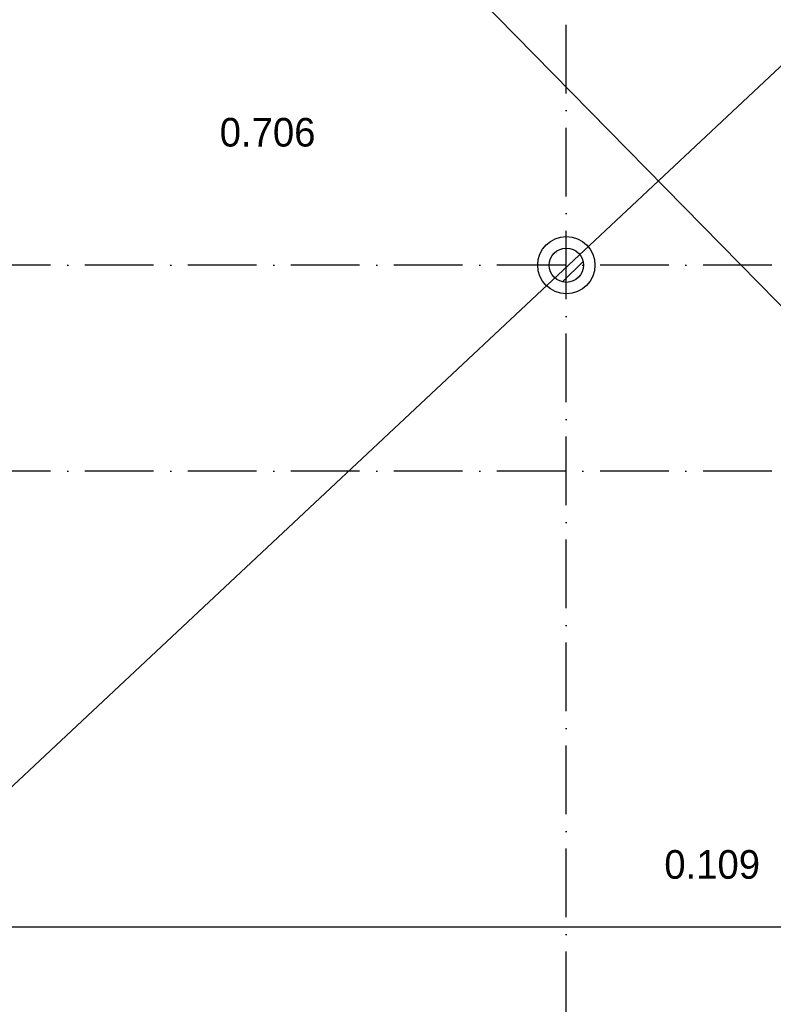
# Model space of a CAD drawing. Header units: millimetres. Extents: x -6587 to 170951, y 244 to 951952.
# Tile 15 of 102: x 37017 to 43601, y 44109 to 52714. Entities that reach past the tile are written whole.
import ezdxf

# ---------------------------------------------------------------- set-up
doc = ezdxf.new("R2010")
doc.units = ezdxf.units.MM
doc.header["$LTSCALE"] = 100
doc.linetypes.add('DASHDOT', pattern=[9, 6, -1.5, 0, -1.5])
doc.layers.add('AL$7----_STRAMIEN', color=1, linetype='DASHDOT')
doc.layers.add('BOUW', color=8, linetype='CONTINUOUS')
doc.styles.add('BURO-025', font='BUROFONT.shx', dxfattribs={"height": 250})

msp = doc.modelspace()

# ---------------------------------------------------------------- hatches: boundary and pattern name
at = {"layer": 'BOUW'}
h = msp.add_hatch(dxfattribs=at)
h.set_pattern_fill('VUIL', color=256, scale=10, style=0)
h.set_pattern_definition([(45, (-754.45, -3406.39), (-176.7767, 176.7767), [])])
edge = h.paths.add_edge_path()
edge.add_arc((41793, 50568.7), 150, 0, 360)

# ---------------------------------------------------------------- linework, layer by layer
at = {"layer": 'AL$7----_STRAMIEN', "color": 1}
for p, q in [((93992.8, 50568.7), (4198.5, 50568.7)), ((93992.8, 48768.7), (4198.5, 48768.7))]:
    msp.add_line(p, q, dxfattribs=at)
msp.add_lwpolyline([(41792.8, 36768.7), (41792.8, 77759.8)], dxfattribs=at)
msp.add_lwpolyline([(41792.8, 36768.7), (41792.8, 77759.8)], dxfattribs=at)
at = {"layer": 'BOUW'}
for p, q in [((35634.9, 44781.4), (49342.8, 57628.9)), ((48997.2, 44781.4), (36392.8, 57628.9))]:
    msp.add_line(p, q, dxfattribs=at)
msp.add_lwpolyline([(44521.1, 44781.4), (35634.9, 44781.4)], dxfattribs=at)
for radius in [250, 150]:
    msp.add_circle((41793, 50568.7), radius, dxfattribs=at)

# ---------------------------------------------------------------- texts
at = {"layer": 'BOUW', "style": 'BURO-025'}
for s, p in [('0.706', (38764.5, 51605.4)), ('0.109', (42648.8, 45206.2))]:
    msp.add_text(s, height=250, dxfattribs=at).set_placement(p)

doc.saveas('drawing.dxf')
